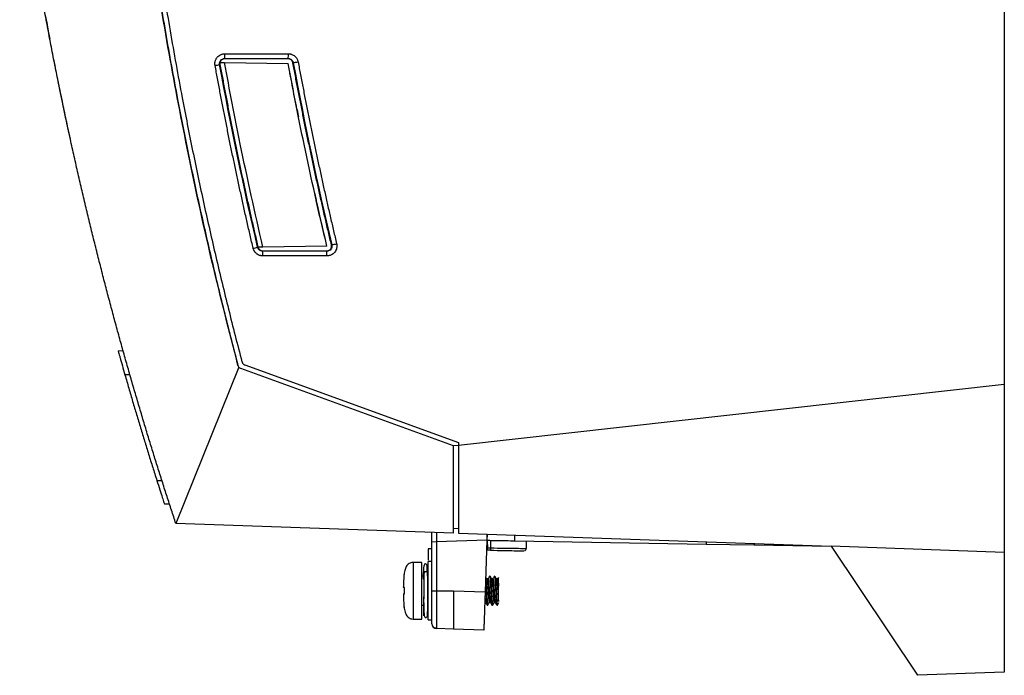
# Model space of a CAD drawing. Header units: millimetres. Extents: x 51 to 353, y -23 to 217.
# Tile 94 of 147: x 210 to 251, y 55 to 83. Entities that reach past the tile are written whole.
import ezdxf

# ---------------------------------------------------------------- set-up
doc = ezdxf.new("R2010")
doc.units = ezdxf.units.MM

msp = doc.modelspace()

# ---------------------------------------------------------------- linework, layer by layer
at = {"color": 7, "linetype": 'Continuous', "lineweight": 25}
for p, q in [((251.118, 115.841), (251.118, 67.549)), ((218.668, 81.33), (221.312, 81.33)), ((218.465, 80.881), (218.451, 80.878)), ((218.468, 80.966), (218.653, 80.963)), ((218.653, 80.963), (221.305, 80.917)), ((218.662, 81.131), (221.305, 81.131)), ((218.662, 81.117), (218.662, 81.131)), ((221.305, 81.117), (218.662, 81.117)), ((221.305, 81.117), (221.305, 81.131)), ((221.516, 80.956), (221.502, 80.953)), ((220.048, 73.271), (220.034, 73.268)), ((220.253, 73.27), (220.05, 73.267)), ((220.243, 73.102), (220.243, 73.117)), ((220.243, 73.117), (222.914, 73.117)), ((222.914, 73.102), (220.243, 73.102)), ((222.914, 73.317), (220.253, 73.27)), ((222.914, 73.117), (222.914, 73.102)), ((223.108, 73.363), (223.122, 73.366)), ((251.128, 73.028), (251.118, 73.028)), ((222.921, 72.903), (220.249, 72.903)), ((214.223, 68.954), (214.43, 68.955)), ((219.252, 68.268), (216.629, 61.754)), ((228.192, 64.983), (219.339, 68.205)), ((219.506, 68.358), (228.392, 65.123)), ((214.717, 67.944), (214.509, 67.944)), ((251.118, 67.549), (228.392, 65.006)), ((251.118, 67.549), (251.118, 60.549)), ((228.392, 65.006), (228.192, 64.983)), ((228.192, 61.35), (228.192, 64.983)), ((228.192, 61.55), (228.192, 64.983)), ((228.392, 65.123), (228.392, 65.006)), ((228.392, 65.006), (228.392, 61.343)), ((215.837, 63.544), (216.047, 63.544)), ((216.367, 62.552), (216.156, 62.554)), ((228.192, 61.35), (216.629, 61.754)), ((228.192, 61.55), (228.392, 61.543)), ((227.292, 60.978), (227.292, 61.381)), ((228.392, 61.343), (243.918, 60.801)), ((229.591, 61.301), (229.582, 61.058)), ((229.594, 61.038), (229.598, 61.301)), ((227.292, 60.693), (227.132, 60.693)), ((227.485, 60.985), (227.292, 60.978)), ((227.292, 58.949), (227.292, 60.978)), ((229.582, 61.058), (227.485, 60.985)), ((227.485, 60.985), (227.485, 58.949)), ((229.582, 61.058), (229.507, 58.903)), ((229.599, 60.9), (229.577, 60.901)), ((229.594, 61.038), (229.582, 61.039)), ((229.594, 61.038), (229.604, 60.736)), ((229.604, 60.736), (229.736, 60.734)), ((229.73, 61.036), (229.736, 60.734)), ((238.709, 60.879), (230.747, 61.018)), ((231.182, 60.712), (231.231, 60.711)), ((231.231, 60.706), (231.231, 61.01)), ((238.711, 60.982), (238.709, 60.879)), ((240.709, 60.844), (238.709, 60.879)), ((240.709, 60.844), (240.705, 60.913)), ((240.705, 60.913), (240.709, 60.844)), ((240.709, 60.844), (240.709, 60.844)), ((243.926, 60.788), (240.709, 60.844)), ((251.118, 60.549), (243.918, 60.801)), ((243.918, 60.801), (247.518, 55.424)), ((229.734, 60.636), (229.608, 60.638)), ((251.118, 60.549), (251.118, 55.549)), ((226.868, 60.13), (226.504, 60.13)), ((226.868, 58.95), (226.868, 60.13)), ((227.292, 60.17), (227.132, 60.17)), ((227.132, 58.95), (227.132, 60.17)), ((226.928, 59.55), (226.868, 59.55)), ((226.928, 59.685), (226.928, 59.456)), ((227.128, 59.456), (227.128, 59.685)), ((229.718, 59.55), (229.693, 59.55)), ((229.918, 59.55), (229.893, 59.55)), ((226.11, 59.119), (226.11, 59.108)), ((226.11, 59.119), (226.11, 59.108)), ((229.631, 59.442), (229.583, 59.442)), ((229.831, 59.442), (229.783, 59.442)), ((230.031, 59.442), (229.983, 59.442)), ((226.11, 58.792), (226.11, 58.781)), ((226.11, 58.791), (226.11, 58.78)), ((226.868, 57.77), (226.868, 58.95)), ((227.132, 57.73), (227.132, 58.95)), ((227.292, 57.73), (227.292, 58.95)), ((227.292, 58.949), (227.485, 58.949)), ((227.485, 58.949), (228.192, 58.949)), ((228.192, 58.949), (229.507, 58.903)), ((226.868, 58.35), (226.961, 58.35)), ((226.947, 58.35), (226.948, 58.214)), ((227.118, 58.35), (227.132, 58.35)), ((229.481, 58.458), (229.529, 58.458)), ((229.593, 58.35), (229.618, 58.35)), ((229.681, 58.458), (229.729, 58.458)), ((229.793, 58.35), (229.818, 58.35)), ((229.881, 58.458), (229.929, 58.458)), ((230.008, 58.35), (230.008, 58.38)), ((226.504, 57.77), (226.868, 57.77)), ((227.132, 57.73), (227.292, 57.73)), ((228.192, 57.35), (227.485, 57.375)), ((229.451, 57.306), (228.192, 57.35)), ((251.118, 55.549), (247.518, 55.424))]:
    msp.add_line(p, q, dxfattribs=at)
at = {"color": 8, "linetype": 'Continuous', "lineweight": 25}
for p, q in [((227.485, 61.375), (227.485, 60.985)), ((229.589, 61.244), (229.597, 61.244)), ((230.747, 61.018), (230.743, 61.261)), ((226.504, 60.13), (226.504, 57.77)), ((226.137, 59.675), (226.137, 59.673))]:
    msp.add_line(p, q, dxfattribs=at)
at = {"color": 7, "linetype": 'Continuous', "lineweight": 25, "flags": 128}
for points in [[(227.028, 59.74), (227.008, 59.742), (226.978, 59.737), (226.952, 59.725), (226.935, 59.707), (226.928, 59.685)], [(227.128, 59.685), (227.122, 59.707), (227.105, 59.725), (227.079, 59.737), (227.048, 59.742), (227.018, 59.737), (226.992, 59.725), (226.975, 59.707), (226.968, 59.685)]]:
    msp.add_lwpolyline(points, dxfattribs=at)
at = {"color": 7, "linetype": 'Continuous', "lineweight": 25}
for centre, radius, start, end in [((217.12, 81.282), 1.549, 354.3876, 1.752), ((219.764, 81.282), 1.549, 354.3876, 1.752), ((216.831, 88.934), 8.217, 280.0296, 281.3688), ((220.058, 89.66), 8.825, 279.507, 280.8426), ((221.664, 80.167), 6.956, 282.1044, 283.7984), ((218.415, 79.544), 6.482, 282.765, 284.4633), ((218.701, 72.951), 1.549, 358.248, 5.6124), ((221.372, 72.951), 1.549, 358.248, 5.6124), ((226.985, 59.462), 0.057, 185.8178, 249.8993), ((226.137, 59.054), 0.000846, 83.999, 150.9671), ((226.137, 58.846), 0.000821, 207.2475, 276.8561), ((226.176, 58.232), 0.04, 161.512, 190.6572), ((230.008, 58.41), 0.06, 270, 281.9693), ((227.492, 57.574), 0.2, 180, 268)]:
    msp.add_arc(centre, radius, start, end, dxfattribs=at)
at = {"color": 8, "linetype": 'Continuous', "lineweight": 25}
for centre, radius, start, end in [((226.177, 59.665), 0.0399, 168.3087, 176.2761), ((226.169, 59.087), 0.0389, 176.6875, 208.9205), ((226.169, 58.813), 0.0389, 150.6419, 183.3137)]:
    msp.add_arc(centre, radius, start, end, dxfattribs=at)
at = {"color": 7, "linetype": 'Continuous', "lineweight": 25}
for points, knots in [([(213.953, 113.404), (213.948, 113.214), (213.939, 112.835), (213.927, 112.267), (213.917, 111.699), (213.91, 111.13), (213.904, 110.562), (213.9, 109.994), (213.899, 109.426), (213.899, 108.858), (213.901, 108.289), (213.906, 107.721), (213.912, 107.153), (213.921, 106.585), (213.931, 106.017), (213.944, 105.449), (213.958, 104.881), (213.975, 104.313), (213.993, 103.745), (214.014, 103.177), (214.036, 102.609), (214.094, 101.281), (214.206, 99.196), (214.41, 96.354), (214.665, 93.517), (214.97, 90.684), (215.326, 87.858), (215.731, 85.038), (216.187, 82.226), (216.592, 79.984), (216.916, 78.308), (217.14, 77.193), (217.372, 76.081), (217.611, 74.97), (217.858, 73.861), (218.114, 72.753), (218.377, 71.648), (218.648, 70.544), (218.926, 69.442), (219.118, 68.709), (219.214, 68.342)], [0, 0, 0, 0, 0.0124885, 0.0249756, 0.0374614, 0.0499461, 0.0624299, 0.0749129, 0.0873954, 0.0998773, 0.1123589, 0.1248404, 0.1373219, 0.1498036, 0.1622856, 0.1747681, 0.1872513, 0.1997352, 0.2122201, 0.2247061, 0.2371934, 0.2496821, 0.3122693, 0.3748373, 0.437406, 0.4999952, 0.5625829, 0.6251514, 0.6877208, 0.7503108, 0.7752869, 0.800258, 0.8252254, 0.8501904, 0.8751542, 0.9001181, 0.9250834, 0.9500513, 0.9750231, 1, 1, 1, 1]), ([(214.149, 113.23), (214.144, 113.042), (214.135, 112.666), (214.124, 112.102), (214.115, 111.537), (214.108, 110.973), (214.103, 110.409), (214.1, 109.845), (214.098, 109.281), (214.099, 108.717), (214.102, 108.153), (214.107, 107.589), (214.114, 107.025), (214.123, 106.461), (214.133, 105.897), (214.146, 105.333), (214.161, 104.769), (214.178, 104.205), (214.197, 103.641), (214.217, 103.077), (214.24, 102.513), (214.298, 101.195), (214.411, 99.125), (214.615, 96.304), (214.869, 93.488), (215.173, 90.676), (215.526, 87.87), (215.929, 85.071), (216.381, 82.279), (216.783, 80.053), (217.104, 78.389), (217.326, 77.282), (217.555, 76.178), (217.793, 75.075), (218.038, 73.974), (218.291, 72.874), (218.551, 71.777), (218.82, 70.681), (219.095, 69.586), (219.286, 68.858), (219.381, 68.494)], [0, 0, 0, 0, 0.012489, 0.024976, 0.037462, 0.049947, 0.062431, 0.074915, 0.087398, 0.09988, 0.112362, 0.124844, 0.137326, 0.149808, 0.16229, 0.174773, 0.187256, 0.19974, 0.212226, 0.224712, 0.2372, 0.249688, 0.312275, 0.374843, 0.437412, 0.5, 0.562587, 0.625155, 0.687723, 0.750312, 0.775288, 0.800259, 0.825227, 0.850192, 0.875155, 0.900119, 0.925084, 0.950052, 0.975023, 1, 1, 1, 1]), ([(216.629, 61.754), (216.567, 61.939), (216.444, 62.312), (216.261, 62.875), (216.078, 63.445), (215.895, 64.023), (215.712, 64.607), (215.53, 65.198), (215.348, 65.796), (215.167, 66.402), (214.986, 67.014), (214.805, 67.633), (214.626, 68.259), (214.447, 68.893), (214.269, 69.533), (214.092, 70.181), (213.916, 70.836), (213.741, 71.497), (213.568, 72.166), (213.396, 72.842), (213.225, 73.525), (213.055, 74.215), (212.887, 74.912), (212.721, 75.617), (212.557, 76.328), (212.394, 77.047), (212.234, 77.772), (212.075, 78.505), (211.919, 79.245), (211.764, 79.992), (211.613, 80.746), (211.463, 81.507), (211.316, 82.275), (211.172, 83.051), (211.03, 83.833), (210.891, 84.622), (210.755, 85.419), (210.623, 86.222), (210.493, 87.032), (210.366, 87.849), (210.243, 88.674), (210.164, 89.226), (210.124, 89.503)], [0, 0, 0, 0, 0.020524, 0.041279, 0.062265, 0.083482, 0.104929, 0.126607, 0.148516, 0.170656, 0.193026, 0.215627, 0.238458, 0.261519, 0.284811, 0.308332, 0.332084, 0.356066, 0.380277, 0.404718, 0.429388, 0.454288, 0.479416, 0.504774, 0.530359, 0.556174, 0.582216, 0.608486, 0.634984, 0.661709, 0.68866, 0.715839, 0.743243, 0.770874, 0.79873, 0.826811, 0.855117, 0.883647, 0.9124, 0.941378, 0.970578, 1, 1, 1, 1]), ([(219.214, 68.342), (218.853, 69.756), (218.129, 72.583), (217.195, 76.839), (216.379, 81.075), (215.678, 85.289), (215.307, 88.098), (215.121, 89.503)], [0, 0, 0, 0, 0.20297, 0.405939, 0.605938, 0.80297, 1, 1, 1, 1]), ([(211.212, 82.837), (211.237, 82.702), (211.287, 82.432), (211.342, 82.143), (211.373, 81.978), (211.377, 81.96), (211.379, 81.95)], [0, 0, 0, 0, 0.279785, 0.559271, 0.779551, 1, 1, 1, 1]), ([(218.262, 80.842), (218.26, 80.852), (218.257, 80.872), (218.255, 80.903), (218.255, 80.933), (218.257, 80.963), (218.262, 80.992), (218.269, 81.027), (218.282, 81.065), (218.3, 81.106), (218.323, 81.145), (218.359, 81.194), (218.414, 81.246), (218.479, 81.285), (218.535, 81.308), (218.579, 81.321), (218.623, 81.328), (218.653, 81.329), (218.668, 81.33)], [0, 0, 0, 0, 0.042154, 0.083829, 0.125244, 0.166626, 0.2082, 0.250187, 0.312384, 0.375078, 0.437614, 0.499843, 0.623828, 0.749556, 0.813078, 0.875485, 0.937535, 1, 1, 1, 1]), ([(221.312, 81.33), (221.322, 81.33), (221.341, 81.329), (221.369, 81.326), (221.397, 81.321), (221.425, 81.314), (221.466, 81.301), (221.519, 81.277), (221.578, 81.236), (221.629, 81.185), (221.665, 81.133), (221.691, 81.083), (221.708, 81.038), (221.715, 81.007), (221.718, 80.992)], [0, 0, 0, 0, 0.0498117, 0.0995095, 0.1493374, 0.1995377, 0.2503473, 0.3759547, 0.5003648, 0.6245724, 0.7504861, 0.8346438, 0.9174388, 1, 1, 1, 1]), ([(211.667, 80.479), (211.651, 80.557), (211.62, 80.713), (211.58, 80.913), (211.558, 81.026), (211.549, 81.074), (211.548, 81.079), (211.547, 81.081)], [0, 0, 0, 0, 0.24878, 0.498539, 0.747627, 0.873511, 1, 1, 1, 1]), ([(219.847, 73.223), (219.805, 73.403), (219.721, 73.764), (219.597, 74.306), (219.475, 74.849), (219.356, 75.392), (219.238, 75.935), (219.121, 76.479), (219.007, 77.023), (218.895, 77.567), (218.785, 78.112), (218.676, 78.657), (218.57, 79.203), (218.465, 79.749), (218.362, 80.296), (218.296, 80.66), (218.262, 80.842)], [0, 0, 0, 0, 0.07144, 0.142876, 0.214306, 0.285733, 0.357157, 0.42858, 0.500001, 0.571423, 0.642845, 0.714269, 0.785696, 0.857126, 0.92856, 1, 1, 1, 1]), ([(218.451, 80.878), (218.448, 80.894), (218.447, 80.909), (218.448, 80.941), (218.45, 80.956), (218.458, 80.987), (218.464, 81.001), (218.478, 81.029), (218.487, 81.042), (218.516, 81.076), (218.542, 81.097), (218.6, 81.124), (218.631, 81.131), (218.662, 81.131)], [0, 0, 0, 0, 0.125, 0.125, 0.25, 0.25, 0.375, 0.375, 0.5, 0.5, 0.75, 0.75, 1, 1, 1, 1]), ([(218.662, 81.117), (218.656, 81.116), (218.644, 81.116), (218.626, 81.114), (218.609, 81.109), (218.591, 81.104), (218.566, 81.093), (218.536, 81.074), (218.505, 81.043), (218.481, 81.007), (218.467, 80.967), (218.46, 80.924), (218.463, 80.895), (218.465, 80.881)], [0, 0, 0, 0, 0.051097, 0.102067, 0.153349, 0.205372, 0.25855, 0.385726, 0.509806, 0.631026, 0.752608, 0.875809, 1, 1, 1, 1]), ([(218.465, 80.881), (218.498, 80.699), (218.565, 80.335), (218.668, 79.789), (218.772, 79.243), (218.879, 78.699), (218.987, 78.154), (219.097, 77.61), (219.209, 77.066), (219.323, 76.523), (219.439, 75.98), (219.557, 75.437), (219.677, 74.895), (219.798, 74.353), (219.922, 73.812), (220.006, 73.451), (220.048, 73.271)], [0, 0, 0, 0, 0.0714397, 0.1428741, 0.2143041, 0.2857307, 0.3571547, 0.428577, 0.4999985, 0.57142, 0.6428425, 0.7142668, 0.7856938, 0.8571245, 0.9285596, 1, 1, 1, 1]), ([(220.253, 73.27), (219.929, 74.701), (219.349, 77.256), (218.866, 79.83), (218.653, 80.963)], [0, 0, 0, 0, 0.560006, 1, 1, 1, 1]), ([(221.305, 81.131), (221.329, 81.131), (221.355, 81.126), (221.402, 81.109), (221.424, 81.097), (221.46, 81.066), (221.477, 81.046), (221.503, 81.002), (221.512, 80.979), (221.516, 80.956)], [0, 0, 0, 0, 0.25, 0.25, 0.5, 0.5, 0.75, 0.75, 1, 1, 1, 1]), ([(221.502, 80.953), (221.501, 80.959), (221.498, 80.971), (221.492, 80.988), (221.485, 81.005), (221.472, 81.027), (221.454, 81.052), (221.427, 81.077), (221.398, 81.095), (221.367, 81.108), (221.336, 81.115), (221.315, 81.116), (221.305, 81.117)], [0, 0, 0, 0, 0.065738, 0.131922, 0.199148, 0.267988, 0.402558, 0.533484, 0.655931, 0.780787, 0.891642, 1, 1, 1, 1]), ([(222.914, 73.317), (222.588, 74.73), (222.006, 77.254), (221.519, 79.797), (221.305, 80.917)], [0, 0, 0, 0, 0.559995, 1, 1, 1, 1]), ([(223.108, 73.363), (223.066, 73.543), (222.981, 73.902), (222.855, 74.442), (222.732, 74.983), (222.61, 75.523), (222.491, 76.064), (222.373, 76.606), (222.257, 77.148), (222.144, 77.69), (222.032, 78.233), (221.922, 78.776), (221.814, 79.32), (221.708, 79.864), (221.604, 80.408), (221.536, 80.771), (221.502, 80.953)], [0, 0, 0, 0, 0.071441, 0.142876, 0.214307, 0.285734, 0.357158, 0.42858, 0.500002, 0.571423, 0.642845, 0.714269, 0.785695, 0.857125, 0.92856, 1, 1, 1, 1]), ([(221.718, 80.992), (221.752, 80.811), (221.82, 80.448), (221.924, 79.904), (222.03, 79.361), (222.138, 78.818), (222.247, 78.276), (222.359, 77.734), (222.473, 77.192), (222.588, 76.651), (222.706, 76.11), (222.825, 75.57), (222.946, 75.03), (223.07, 74.49), (223.195, 73.951), (223.28, 73.592), (223.322, 73.412)], [0, 0, 0, 0, 0.07144, 0.142875, 0.214305, 0.285731, 0.357155, 0.428577, 0.499998, 0.57142, 0.642842, 0.714266, 0.785693, 0.857124, 0.928559, 1, 1, 1, 1]), ([(212.082, 78.479), (212.002, 78.852), (211.861, 79.518), (211.726, 80.186), (211.667, 80.479)], [0, 0, 0, 0, 0.559999, 1, 1, 1, 1]), ([(221.67, 79.017), (221.637, 79.183), (221.571, 79.516), (221.474, 80.016), (221.411, 80.35), (221.38, 80.517)], [0, 0, 0, 0, 0.333334, 0.666666, 1, 1, 1, 1]), ([(221.67, 79.017), (221.681, 78.961), (221.701, 78.861), (221.721, 78.761), (221.73, 78.717)], [0, 0, 0, 0, 0.559999, 1, 1, 1, 1]), ([(212.212, 77.878), (212.211, 77.88), (212.21, 77.885), (212.2, 77.932), (212.175, 78.044), (212.132, 78.245), (212.098, 78.401), (212.082, 78.479)], [0, 0, 0, 0, 0.124942, 0.249129, 0.498833, 0.748299, 1, 1, 1, 1]), ([(222.407, 75.517), (222.42, 75.461), (222.442, 75.361), (222.464, 75.261), (222.474, 75.217)], [0, 0, 0, 0, 0.560001, 1, 1, 1, 1]), ([(222.819, 73.717), (222.78, 73.883), (222.702, 74.216), (222.587, 74.716), (222.511, 75.05), (222.474, 75.217)], [0, 0, 0, 0, 0.333334, 0.666666, 1, 1, 1, 1]), ([(223.322, 73.412), (223.324, 73.405), (223.327, 73.39), (223.331, 73.367), (223.333, 73.343), (223.334, 73.312), (223.332, 73.273), (223.322, 73.212), (223.297, 73.138), (223.248, 73.059), (223.182, 72.992), (223.116, 72.951), (223.058, 72.927), (223.013, 72.914), (222.967, 72.905), (222.936, 72.904), (222.921, 72.903)], [0, 0, 0, 0, 0.031112, 0.06224, 0.093484, 0.124943, 0.187664, 0.250207, 0.374844, 0.499521, 0.623478, 0.749372, 0.81178, 0.874267, 0.937848, 1, 1, 1, 1]), ([(220.249, 72.903), (220.24, 72.904), (220.222, 72.904), (220.194, 72.907), (220.167, 72.911), (220.14, 72.918), (220.1, 72.93), (220.049, 72.953), (219.991, 72.991), (219.941, 73.039), (219.903, 73.088), (219.877, 73.135), (219.859, 73.178), (219.851, 73.208), (219.847, 73.223)], [0, 0, 0, 0, 0.050175, 0.100045, 0.149836, 0.199776, 0.250091, 0.374925, 0.499957, 0.624863, 0.749778, 0.833173, 0.916227, 1, 1, 1, 1]), ([(220.243, 73.102), (220.194, 73.102), (220.147, 73.119), (220.071, 73.179), (220.045, 73.22), (220.034, 73.268)], [0, 0, 0, 0, 0.5, 0.5, 1, 1, 1, 1]), ([(220.048, 73.271), (220.049, 73.265), (220.052, 73.254), (220.058, 73.238), (220.066, 73.223), (220.077, 73.203), (220.094, 73.181), (220.119, 73.158), (220.146, 73.14), (220.177, 73.127), (220.209, 73.118), (220.231, 73.117), (220.243, 73.117)], [0, 0, 0, 0, 0.06477, 0.128937, 0.192981, 0.257387, 0.38087, 0.505078, 0.627753, 0.750804, 0.875412, 1, 1, 1, 1]), ([(223.122, 73.366), (223.129, 73.335), (223.13, 73.301), (223.116, 73.24), (223.101, 73.209), (223.062, 73.159), (223.038, 73.139), (222.992, 73.118), (222.977, 73.112), (222.945, 73.104), (222.928, 73.102), (222.914, 73.102)], [0, 0, 0, 0, 0.25, 0.25, 0.5, 0.5, 0.75, 0.75, 0.875, 0.875, 1, 1, 1, 1]), ([(222.914, 73.117), (222.92, 73.117), (222.934, 73.117), (222.953, 73.121), (222.973, 73.126), (223.001, 73.136), (223.034, 73.155), (223.069, 73.187), (223.09, 73.22), (223.103, 73.25), (223.11, 73.275), (223.114, 73.303), (223.114, 73.333), (223.11, 73.353), (223.108, 73.363)], [0, 0, 0, 0, 0.054334, 0.109516, 0.166146, 0.224781, 0.354708, 0.480749, 0.615473, 0.682801, 0.749438, 0.833214, 0.916088, 1, 1, 1, 1]), ([(214.223, 68.954), (214.224, 68.95), (214.226, 68.942), (214.244, 68.88), (214.27, 68.786), (214.318, 68.616), (214.397, 68.334), (214.472, 68.074), (214.509, 67.944)], [0, 0, 0, 0, 0.125436, 0.249033, 0.372514, 0.497309, 0.749032, 1, 1, 1, 1]), ([(219.381, 68.494), (219.383, 68.488), (219.386, 68.476), (219.394, 68.458), (219.403, 68.441), (219.414, 68.425), (219.429, 68.407), (219.449, 68.388), (219.476, 68.37), (219.496, 68.362), (219.506, 68.358)], [0, 0, 0, 0, 0.1008639, 0.2003607, 0.2994315, 0.3990299, 0.5000944, 0.6673237, 0.8324883, 1, 1, 1, 1]), ([(219.214, 68.342), (219.219, 68.329), (219.227, 68.302), (219.244, 68.279), (219.252, 68.268)], [0, 0, 0, 0, 0.494126, 1, 1, 1, 1]), ([(219.339, 68.205), (219.323, 68.213), (219.289, 68.228), (219.264, 68.255), (219.252, 68.268)], [0, 0, 0, 0, 0.500461, 1, 1, 1, 1]), ([(214.508, 67.944), (214.561, 67.76), (214.667, 67.392), (214.828, 66.84), (214.992, 66.289), (215.157, 65.739), (215.324, 65.189), (215.493, 64.64), (215.664, 64.092), (215.779, 63.726), (215.837, 63.544)], [0, 0, 0, 0, 0.125039, 0.250063, 0.375075, 0.500075, 0.625066, 0.75005, 0.875027, 1, 1, 1, 1]), ([(215.837, 63.544), (215.879, 63.413), (215.962, 63.154), (216.067, 62.826), (216.127, 62.643), (216.152, 62.565), (216.154, 62.557), (216.156, 62.554)], [0, 0, 0, 0, 0.257493, 0.508945, 0.752024, 0.874586, 1, 1, 1, 1]), ([(227.132, 60.693), (227.132, 60.67), (227.132, 60.623), (227.132, 60.417), (227.132, 60.243), (227.132, 60.222)], [0, 0, 0, 0, 0.4685671, 0.9371342, 1, 1, 1, 1]), ([(230.747, 61.018), (230.624, 61.02), (230.377, 61.025), (230.039, 61.031), (229.778, 61.035), (229.62, 61.038), (229.602, 61.038), (229.594, 61.038)], [0, 0, 0, 0, 0.207097, 0.414272, 0.622921, 0.828922, 1, 1, 1, 1]), ([(229.608, 60.638), (229.608, 60.639), (229.608, 60.642), (229.607, 60.663), (229.606, 60.686), (229.605, 60.71), (229.605, 60.728), (229.604, 60.736)], [0, 0, 0, 0, 0.2487058, 0.4991393, 0.6665574, 0.8316544, 1, 1, 1, 1]), ([(229.736, 60.734), (229.735, 60.722), (229.735, 60.703), (229.735, 60.68), (229.734, 60.664), (229.734, 60.651), (229.734, 60.639), (229.734, 60.637), (229.734, 60.636)], [0, 0, 0, 0, 0.239696, 0.368514, 0.5, 0.631486, 0.760304, 1, 1, 1, 1]), ([(231.166, 60.618), (231.184, 60.63), (231.221, 60.653), (231.21, 60.693), (231.204, 60.713)], [0, 0, 0, 0, 0.490639, 1, 1, 1, 1]), ([(229.734, 60.636), (229.917, 60.633), (230.282, 60.626), (230.744, 60.618), (231.066, 60.613), (231.108, 60.612), (231.129, 60.612)], [0, 0, 0, 0, 0.250009, 0.499979, 0.750025, 1, 1, 1, 1]), ([(226.504, 60.13), (226.475, 60.128), (226.418, 60.123), (226.339, 60.086), (226.271, 60.031), (226.203, 59.936), (226.167, 59.812), (226.146, 59.715), (226.137, 59.675)], [0, 0, 0, 0, 0.1333809, 0.2680061, 0.4029984, 0.5348029, 0.8086725, 1, 1, 1, 1]), ([(227.095, 59.73), (227.095, 59.766), (227.094, 59.867), (227.089, 59.951), (227.093, 60.021), (227.02, 60.078), (226.987, 60.065), (226.959, 60.02), (226.94, 59.908), (226.935, 59.775), (226.932, 59.701)], [0, 0, 0, 0, 0.090511, 0.253733, 0.366913, 0.451482, 0.534049, 0.654137, 0.81003, 1, 1, 1, 1]), ([(227.089, 59.733), (227.09, 59.799), (227.091, 59.949), (227.093, 60.015), (227.096, 59.933), (227.098, 59.76), (227.099, 59.597), (227.099, 59.55)], [0, 0, 0, 0, 0.188374, 0.427003, 0.66563, 0.904255, 1, 1, 1, 1]), ([(226.13, 59.629), (226.13, 59.629), (226.13, 59.627), (226.129, 59.618), (226.124, 59.584), (226.116, 59.45), (226.111, 59.289), (226.11, 59.154), (226.11, 59.119)], [0, 0, 0, 0, 0.002452, 0.012282, 0.051754, 0.203947, 0.799335, 1, 1, 1, 1]), ([(226.137, 59.673), (226.137, 59.672), (226.137, 59.671), (226.136, 59.664), (226.134, 59.652), (226.132, 59.64), (226.131, 59.631), (226.13, 59.629), (226.13, 59.629)], [0, 0, 0, 0, 0.187279, 0.358711, 0.574735, 0.898197, 0.979588, 1, 1, 1, 1]), ([(226.948, 58.214), (226.949, 58.129), (226.95, 58), (226.952, 57.923), (226.954, 57.896), (226.956, 57.964), (226.958, 58.195), (226.961, 58.541), (226.963, 58.882), (226.965, 59.153), (226.966, 59.418), (226.968, 59.579), (226.968, 59.685)], [0, 0, 0, 0, 0.123938, 0.188058, 0.251752, 0.373922, 0.5, 0.626077, 0.748248, 0.811942, 0.876062, 1, 1, 1, 1]), ([(227.123, 58.948), (227.124, 58.995), (227.125, 59.09), (227.126, 59.272), (227.128, 59.383), (227.128, 59.456)], [0, 0, 0, 0, 0.2513068, 0.5065785, 1, 1, 1, 1]), ([(229.584, 59.438), (229.574, 59.457), (229.555, 59.488), (229.537, 59.52), (229.529, 59.534)], [0, 0, 0, 0, 0.569571, 1, 1, 1, 1]), ([(229.531, 59.504), (229.535, 59.466), (229.543, 59.389), (229.556, 59.184), (229.568, 58.95), (229.581, 58.715), (229.593, 58.513), (229.606, 58.386), (229.615, 58.334), (229.62, 58.357), (229.621, 58.361)], [0, 0, 0, 0, 0.138102, 0.276205, 0.414307, 0.55241, 0.690512, 0.828615, 0.966717, 1, 1, 1, 1]), ([(229.691, 59.547), (229.68, 59.529), (229.66, 59.494), (229.639, 59.459), (229.629, 59.442)], [0, 0, 0, 0, 0.514975, 1, 1, 1, 1]), ([(229.69, 59.539), (229.691, 59.543), (229.697, 59.565), (229.706, 59.514), (229.718, 59.386), (229.731, 59.185), (229.743, 58.95), (229.756, 58.714), (229.768, 58.516), (229.781, 58.377), (229.789, 58.359), (229.793, 58.35)], [0, 0, 0, 0, 0.029244, 0.150588, 0.271933, 0.393277, 0.514622, 0.635966, 0.757311, 0.878655, 1, 1, 1, 1]), ([(229.718, 59.55), (229.723, 59.541), (229.731, 59.523), (229.743, 59.384), (229.756, 59.186), (229.768, 58.95), (229.781, 58.715), (229.793, 58.513), (229.806, 58.386), (229.815, 58.334), (229.82, 58.357), (229.821, 58.361)], [0, 0, 0, 0, 0.121345, 0.242689, 0.364034, 0.485378, 0.606723, 0.728067, 0.849412, 0.970756, 1, 1, 1, 1]), ([(229.784, 59.438), (229.774, 59.457), (229.753, 59.493), (229.732, 59.529), (229.721, 59.547)], [0, 0, 0, 0, 0.499816, 1, 1, 1, 1]), ([(229.891, 59.547), (229.88, 59.529), (229.86, 59.494), (229.839, 59.459), (229.829, 59.442)], [0, 0, 0, 0, 0.514975, 1, 1, 1, 1]), ([(229.89, 59.539), (229.891, 59.543), (229.897, 59.565), (229.906, 59.514), (229.918, 59.386), (229.931, 59.185), (229.943, 58.95), (229.956, 58.714), (229.968, 58.516), (229.981, 58.377), (229.989, 58.359), (229.993, 58.35)], [0, 0, 0, 0, 0.029244, 0.150588, 0.271933, 0.393277, 0.514622, 0.635966, 0.757311, 0.878655, 1, 1, 1, 1]), ([(229.918, 59.55), (229.923, 59.541), (229.931, 59.523), (229.943, 59.384), (229.956, 59.186), (229.968, 58.95), (229.981, 58.714), (229.993, 58.515), (230.003, 58.416), (230.008, 58.385), (230.008, 58.38)], [0, 0, 0, 0, 0.13896, 0.27792, 0.41688, 0.55584, 0.6948, 0.83376, 0.972721, 1, 1, 1, 1]), ([(229.984, 59.438), (229.974, 59.457), (229.953, 59.493), (229.932, 59.529), (229.921, 59.547)], [0, 0, 0, 0, 0.499816, 1, 1, 1, 1]), ([(230.063, 59.499), (230.061, 59.497), (230.05, 59.478), (230.039, 59.459), (230.029, 59.442)], [0, 0, 0, 0, 0.108776, 1, 1, 1, 1]), ([(230.068, 59.465), (230.068, 59.479), (230.068, 59.506), (230.066, 59.5), (230.066, 59.497)], [0, 0, 0, 0, 0.5427, 1, 1, 1, 1]), ([(230.068, 59.138), (230.068, 59.189), (230.068, 59.292), (230.068, 59.402), (230.068, 59.446), (230.068, 59.465)], [0, 0, 0, 0, 0.363976, 0.72751, 1, 1, 1, 1]), ([(226.11, 59.108), (226.11, 59.108), (226.111, 59.107), (226.116, 59.103), (226.124, 59.094), (226.129, 59.091), (226.13, 59.09), (226.13, 59.089), (226.13, 59.089)], [0, 0, 0, 0, 0.200665, 0.796053, 0.948246, 0.987718, 0.997548, 1, 1, 1, 1]), ([(226.121, 59.08), (226.118, 59.084), (226.115, 59.088), (226.111, 59.098), (226.11, 59.103), (226.11, 59.108), (226.11, 59.108)], [0, 0, 0, 0, 0.489608, 0.514038, 0.980749, 1, 1, 1, 1]), ([(226.136, 59.065), (226.135, 59.066), (226.125, 59.076), (226.123, 59.078), (226.122, 59.08), (226.121, 59.08)], [0, 0, 0, 0, 0.103588, 0.763313, 1, 1, 1, 1]), ([(226.13, 59.089), (226.132, 59.088), (226.134, 59.085), (226.136, 59.076), (226.137, 59.066), (226.137, 59.058), (226.137, 59.054)], [0, 0, 0, 0, 0.3852881, 0.6232876, 0.8119322, 1, 1, 1, 1]), ([(226.136, 59.068), (226.136, 59.068), (226.135, 59.069), (226.136, 59.067), (226.136, 59.064), (226.137, 59.06), (226.137, 59.056), (226.137, 59.054), (226.137, 59.054)], [0, 0, 0, 0, 0.056506, 0.349014, 0.57305, 0.766508, 0.975525, 1, 1, 1, 1]), ([(226.137, 59.054), (226.137, 59.028), (226.136, 58.958), (226.137, 58.888), (226.137, 58.845)], [0, 0, 0, 0, 0.382204, 1, 1, 1, 1]), ([(229.522, 59.324), (229.525, 59.278), (229.532, 59.169), (229.543, 58.949), (229.556, 58.714), (229.568, 58.516), (229.581, 58.377), (229.589, 58.359), (229.593, 58.35)], [0, 0, 0, 0, 0.1291203, 0.3032962, 0.4774722, 0.6516481, 0.8258241, 1, 1, 1, 1]), ([(229.584, 59.431), (229.587, 59.425), (229.595, 59.411), (229.606, 59.305), (229.618, 59.143), (229.631, 58.95), (229.643, 58.757), (229.656, 58.594), (229.668, 58.48), (229.677, 58.465), (229.681, 58.458)], [0, 0, 0, 0, 0.094238, 0.223633, 0.353027, 0.482422, 0.611816, 0.741211, 0.870605, 1, 1, 1, 1]), ([(229.631, 59.442), (229.635, 59.434), (229.643, 59.419), (229.656, 59.306), (229.668, 59.143), (229.681, 58.95), (229.693, 58.756), (229.706, 58.595), (229.717, 58.488), (229.725, 58.474), (229.728, 58.468)], [0, 0, 0, 0, 0.129395, 0.258789, 0.388184, 0.517578, 0.646973, 0.776367, 0.905762, 1, 1, 1, 1]), ([(229.784, 59.431), (229.787, 59.425), (229.795, 59.411), (229.806, 59.305), (229.818, 59.143), (229.831, 58.95), (229.843, 58.757), (229.856, 58.594), (229.868, 58.48), (229.877, 58.465), (229.881, 58.458)], [0, 0, 0, 0, 0.094238, 0.223633, 0.353027, 0.482422, 0.611816, 0.741211, 0.870605, 1, 1, 1, 1]), ([(229.831, 59.442), (229.835, 59.434), (229.843, 59.419), (229.856, 59.306), (229.868, 59.143), (229.881, 58.95), (229.893, 58.756), (229.906, 58.595), (229.917, 58.488), (229.925, 58.474), (229.928, 58.468)], [0, 0, 0, 0, 0.129395, 0.258789, 0.388184, 0.517578, 0.646973, 0.776367, 0.905762, 1, 1, 1, 1]), ([(229.984, 59.431), (229.987, 59.425), (229.995, 59.411), (230.006, 59.305), (230.018, 59.143), (230.031, 58.949), (230.043, 58.758), (230.056, 58.59), (230.064, 58.527), (230.068, 58.496)], [0, 0, 0, 0, 0.108245, 0.256871, 0.405497, 0.554122, 0.702748, 0.851374, 1, 1, 1, 1]), ([(230.031, 59.442), (230.035, 59.434), (230.043, 59.419), (230.056, 59.307), (230.064, 59.194), (230.068, 59.138)], [0, 0, 0, 0, 0.333333, 0.666667, 1, 1, 1, 1]), ([(230.068, 58.496), (230.068, 58.51), (230.068, 58.549), (230.068, 58.653), (230.068, 58.802), (230.068, 58.973), (230.068, 59.082), (230.068, 59.138)], [0, 0, 0, 0, 0.130725, 0.345439, 0.560154, 0.774869, 1, 1, 1, 1]), ([(226.121, 58.82), (226.118, 58.816), (226.115, 58.812), (226.111, 58.803), (226.11, 58.796), (226.11, 58.791), (226.11, 58.791)], [0, 0, 0, 0, 0.429372, 0.514602, 0.980768, 1, 1, 1, 1]), ([(226.13, 58.81), (226.13, 58.81), (226.13, 58.81), (226.129, 58.809), (226.124, 58.805), (226.116, 58.797), (226.111, 58.793), (226.11, 58.792), (226.11, 58.791)], [0, 0, 0, 0, 0.002452, 0.012282, 0.051754, 0.203947, 0.799335, 1, 1, 1, 1]), ([(226.11, 58.78), (226.11, 58.746), (226.111, 58.611), (226.116, 58.449), (226.124, 58.316), (226.129, 58.282), (226.13, 58.273), (226.13, 58.271), (226.13, 58.271)], [0, 0, 0, 0, 0.200665, 0.796053, 0.948246, 0.987718, 0.997548, 1, 1, 1, 1]), ([(226.121, 58.82), (226.122, 58.82), (226.123, 58.822), (226.125, 58.824), (226.135, 58.833), (226.136, 58.835)], [0, 0, 0, 0, 0.236624, 0.896176, 1, 1, 1, 1]), ([(226.137, 58.845), (226.137, 58.841), (226.137, 58.834), (226.136, 58.824), (226.134, 58.816), (226.132, 58.812), (226.131, 58.811), (226.13, 58.81), (226.13, 58.81)], [0, 0, 0, 0, 0.187279, 0.358711, 0.574735, 0.898197, 0.979588, 1, 1, 1, 1]), ([(226.137, 58.846), (226.137, 58.844), (226.137, 58.841), (226.136, 58.837), (226.136, 58.833), (226.136, 58.831), (226.136, 58.831), (226.136, 58.831)], [0, 0, 0, 0, 0.152552, 0.349865, 0.55615, 0.792776, 1, 1, 1, 1]), ([(226.952, 58.198), (226.955, 58.125), (226.96, 57.992), (226.979, 57.881), (227.007, 57.835), (227.041, 57.822), (227.112, 57.878), (227.109, 57.947), (227.115, 58.063), (227.116, 58.279), (227.121, 58.587), (227.123, 58.826), (227.123, 58.95)], [0, 0, 0, 0, 0.123944, 0.225735, 0.304238, 0.358383, 0.414175, 0.488636, 0.595645, 0.720436, 0.855445, 1, 1, 1, 1]), ([(227.292, 57.574), (227.292, 57.575), (227.292, 57.575), (227.292, 57.578), (227.292, 57.584), (227.292, 57.591), (227.292, 57.605), (227.292, 57.632), (227.292, 57.677), (227.292, 57.735), (227.292, 57.828), (227.292, 57.971), (227.292, 58.146), (227.292, 58.301), (227.292, 58.423), (227.292, 58.55), (227.292, 58.666), (227.292, 58.77), (227.292, 58.859), (227.292, 58.919), (227.292, 58.949)], [0, 0, 0, 0, 0.0251841, 0.0503267, 0.0754669, 0.100644, 0.125897, 0.1883661, 0.2506755, 0.3132146, 0.3759892, 0.5004288, 0.6256075, 0.6880961, 0.7504461, 0.8127341, 0.8752831, 0.9169103, 0.9584237, 1, 1, 1, 1]), ([(227.485, 58.949), (227.485, 58.75), (227.485, 58.339), (227.485, 57.804), (227.485, 57.453), (227.485, 57.375), (227.485, 57.375)], [0, 0, 0, 0, 0.240049, 0.5, 0.759962, 1, 1, 1, 1]), ([(228.192, 58.949), (228.192, 58.93), (228.192, 58.891), (228.192, 58.834), (228.192, 58.778), (228.192, 58.721), (228.192, 58.666), (228.192, 58.61), (228.192, 58.556), (228.192, 58.502), (228.192, 58.449), (228.192, 58.397), (228.192, 58.346), (228.192, 58.296), (228.192, 58.247), (228.192, 58.198), (228.192, 58.151), (228.192, 58.105), (228.192, 58.061), (228.192, 58.017), (228.192, 57.975), (228.192, 57.933), (228.192, 57.894), (228.192, 57.855), (228.192, 57.806), (228.192, 57.749), (228.192, 57.685), (228.192, 57.625), (228.192, 57.571), (228.192, 57.521), (228.192, 57.477), (228.192, 57.439), (228.192, 57.407), (228.192, 57.382), (228.192, 57.364), (228.192, 57.352), (228.192, 57.351), (228.192, 57.35)], [0, 0, 0, 0, 0.022891, 0.045678, 0.068359, 0.090936, 0.113408, 0.135775, 0.158037, 0.180195, 0.202248, 0.224196, 0.24604, 0.26778, 0.289415, 0.310945, 0.332372, 0.353694, 0.374911, 0.396025, 0.417035, 0.43794, 0.458741, 0.479439, 0.500033, 0.539589, 0.579527, 0.619847, 0.66055, 0.701637, 0.743107, 0.78496, 0.827199, 0.869821, 0.912829, 0.956222, 1, 1, 1, 1]), ([(229.507, 58.903), (229.506, 58.883), (229.505, 58.844), (229.503, 58.786), (229.501, 58.728), (229.499, 58.67), (229.496, 58.58), (229.492, 58.461), (229.486, 58.312), (229.481, 58.167), (229.475, 57.979), (229.467, 57.765), (229.461, 57.592), (229.457, 57.482), (229.455, 57.416), (229.453, 57.366), (229.452, 57.334), (229.452, 57.317), (229.451, 57.308), (229.451, 57.306), (229.451, 57.306)], [0, 0, 0, 0, 0.023333, 0.046623, 0.0699, 0.093197, 0.116543, 0.17827, 0.240042, 0.304343, 0.368689, 0.499909, 0.631145, 0.695468, 0.759837, 0.821596, 0.883399, 0.92228, 0.961099, 1, 1, 1, 1]), ([(229.499, 58.686), (229.502, 58.657), (229.508, 58.573), (229.517, 58.489), (229.525, 58.474), (229.528, 58.468)], [0, 0, 0, 0, 0.232596, 0.676618, 1, 1, 1, 1]), ([(226.134, 58.247), (226.133, 58.253), (226.132, 58.26), (226.131, 58.268), (226.13, 58.27), (226.13, 58.271)], [0, 0, 0, 0, 0.751904, 0.950255, 1, 1, 1, 1]), ([(226.13, 58.271), (226.132, 58.263), (226.134, 58.25), (226.136, 58.237), (226.137, 58.229), (226.137, 58.227), (226.137, 58.227)], [0, 0, 0, 0, 0.385288, 0.623288, 0.811932, 1, 1, 1, 1]), ([(229.527, 58.461), (229.538, 58.443), (229.559, 58.407), (229.58, 58.371), (229.591, 58.352)], [0, 0, 0, 0, 0.4998159, 1, 1, 1, 1]), ([(229.621, 58.352), (229.632, 58.371), (229.652, 58.406), (229.673, 58.441), (229.683, 58.458)], [0, 0, 0, 0, 0.514975, 1, 1, 1, 1]), ([(229.727, 58.461), (229.738, 58.443), (229.759, 58.407), (229.78, 58.371), (229.791, 58.352)], [0, 0, 0, 0, 0.499816, 1, 1, 1, 1]), ([(229.821, 58.352), (229.832, 58.371), (229.852, 58.406), (229.873, 58.441), (229.883, 58.458)], [0, 0, 0, 0, 0.514975, 1, 1, 1, 1]), ([(229.927, 58.461), (229.938, 58.443), (229.959, 58.407), (229.98, 58.371), (229.991, 58.352)], [0, 0, 0, 0, 0.499816, 1, 1, 1, 1]), ([(230.008, 58.38), (230.011, 58.368), (230.015, 58.346), (230.02, 58.356), (230.023, 58.362)], [0, 0, 0, 0, 0.491453, 1, 1, 1, 1]), ([(230.021, 58.352), (230.032, 58.371), (230.053, 58.407), (230.074, 58.443), (230.084, 58.461)], [0, 0, 0, 0, 0.500184, 1, 1, 1, 1]), ([(226.137, 58.225), (226.146, 58.185), (226.167, 58.088), (226.203, 57.964), (226.271, 57.868), (226.339, 57.814), (226.418, 57.777), (226.475, 57.772), (226.504, 57.77)], [0, 0, 0, 0, 0.191327, 0.465197, 0.597002, 0.731994, 0.866619, 1, 1, 1, 1]), ([(227.305, 57.502), (227.314, 57.485), (227.332, 57.449), (227.377, 57.414), (227.43, 57.397), (227.467, 57.402), (227.485, 57.405)], [0, 0, 0, 0, 0.246242, 0.498592, 0.751476, 1, 1, 1, 1])]:
    msp.add_open_spline(points, degree=3, knots=knots, dxfattribs=at)
for points in [[(220.034, 73.268), (219.444, 75.791), (218.916, 78.329), (218.451, 80.878)], [(221.516, 80.956), (221.988, 78.413), (222.523, 75.882), (223.122, 73.366)]]:
    msp.add_open_spline(points, degree=3, dxfattribs=at)
at = {"color": 8, "linetype": 'Continuous', "lineweight": 25}
for points, knots in [([(229.736, 60.734), (229.932, 60.731), (230.324, 60.725), (230.814, 60.718), (231.125, 60.713), (231.167, 60.712), (231.182, 60.712)], [0, 0, 0, 0, 0.2799534, 0.5601031, 0.8401344, 1, 1, 1, 1]), ([(227.123, 58.949), (227.123, 58.949), (227.124, 59.082), (227.126, 59.365), (227.128, 59.579), (227.128, 59.685)], [0, 0, 0, 0, 0.001282, 0.500638, 1, 1, 1, 1]), ([(226.948, 58.444), (226.949, 58.385), (226.951, 58.268), (226.953, 58.216), (226.956, 58.271), (226.958, 58.431), (226.961, 58.669), (226.963, 58.856), (226.963, 58.949)], [0, 0, 0, 0, 0.166703, 0.333407, 0.500108, 0.666807, 0.833506, 1, 1, 1, 1]), ([(226.137, 58.227), (226.137, 58.225), (226.136, 58.223), (226.137, 58.224), (226.137, 58.225)], [0, 0, 0, 0, 0.764285, 1, 1, 1, 1])]:
    msp.add_open_spline(points, degree=3, knots=knots, dxfattribs=at)

doc.saveas('drawing.dxf')
